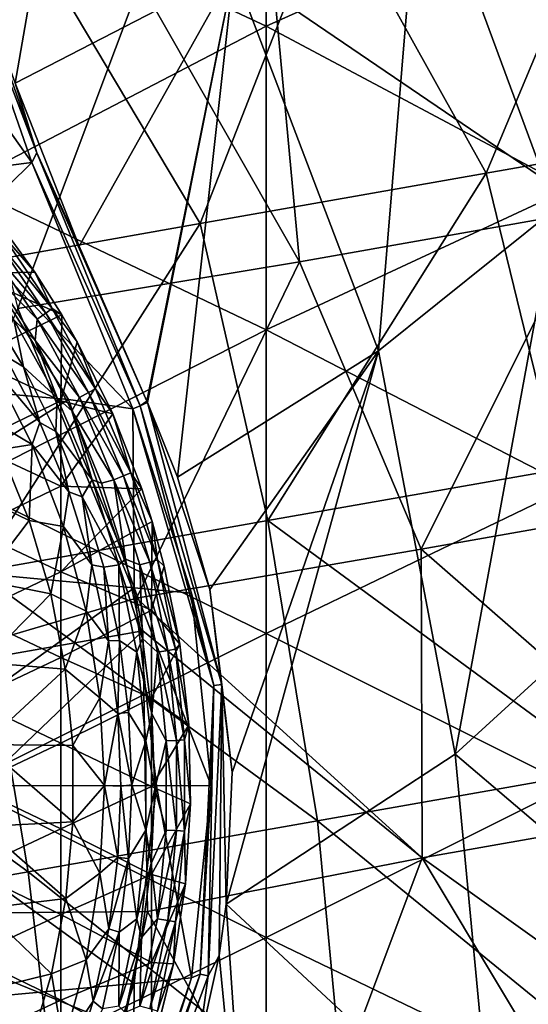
# Model space of a CAD drawing. Extents: x -65 to 803, y -691 to 80.
# Tile 34 of 256: x 22 to 37, y -256 to -228. Entities that reach past the tile are written whole.
import ezdxf

# ---------------------------------------------------------------- set-up
doc = ezdxf.new("R2010")
doc.units = 0
doc.header["$LTSCALE"] = 101.851852
for name, color, linetype in [('102', 7, 'CONTINUOUS'), ('104', 7, 'CONTINUOUS'), ('117', 7, 'CONTINUOUS'), ('118', 7, 'CONTINUOUS'), ('119', 7, 'CONTINUOUS'), ('120', 7, 'CONTINUOUS'), ('269', 7, 'CONTINUOUS'), ('270', 7, 'CONTINUOUS'), ('272', 7, 'CONTINUOUS'), ('297', 7, 'CONTINUOUS'), ('304', 7, 'CONTINUOUS'), ('309', 7, 'CONTINUOUS'), ('351', 7, 'CONTINUOUS'), ('379', 7, 'CONTINUOUS'), ('390', 7, 'CONTINUOUS'), ('391', 7, 'CONTINUOUS')]:
    doc.layers.add(name, color=color, linetype=linetype)

msp = doc.modelspace()

# ---------------------------------------------------------------- linework, layer by layer
at = {"layer": '102', "color": 7, "linetype": 'CONTINUOUS'}
for points in [[(22.45, -235, -46.7), (21.464, -233.861, -48.995), (21.054, -233.095, -46.7), (22.45, -235, -46.7)], [(22.957, -236.066, -48.995), (21.291, -234.018, -51.628), (21.464, -233.861, -48.995), (22.957, -236.066, -48.995)], [(22.957, -236.066, -48.995), (21.464, -233.861, -48.995), (22.45, -235, -46.7), (22.957, -236.066, -48.995)], [(22.767, -236.202, -51.628), (21.062, -234.215, -54.253), (21.291, -234.018, -51.628), (22.767, -236.202, -51.628)], [(22.767, -236.202, -51.628), (21.291, -234.018, -51.628), (22.957, -236.066, -48.995), (22.767, -236.202, -51.628)], [(21.062, -234.215, -54.253), (22.518, -236.373, -54.253), (21.206, -235.043, -56.867), (21.062, -234.215, -54.253)], [(22.518, -236.373, -54.253), (21.062, -234.215, -54.253), (22.767, -236.202, -51.628), (22.518, -236.373, -54.253)], [(23.234, -236.245, -46.7), (22.957, -236.066, -48.995), (22.45, -235, -46.7), (23.234, -236.245, -46.7)], [(21.206, -235.043, -56.867), (22.518, -236.373, -54.253), (22.461, -237.003, -56.867), (21.206, -235.043, -56.867)], [(24.224, -238.407, -48.995), (22.767, -236.202, -51.628), (22.957, -236.066, -48.995), (24.224, -238.407, -48.995)], [(24.224, -238.407, -48.995), (22.957, -236.066, -48.995), (23.683, -237.033, -46.7), (24.224, -238.407, -48.995)], [(23.683, -237.033, -46.7), (22.957, -236.066, -48.995), (23.234, -236.245, -46.7), (23.683, -237.033, -46.7)], [(22.518, -236.373, -54.253), (23.754, -238.664, -54.253), (22.461, -237.003, -56.867), (22.518, -236.373, -54.253)], [(24.02, -238.522, -51.628), (22.518, -236.373, -54.253), (22.767, -236.202, -51.628), (24.02, -238.522, -51.628)], [(23.754, -238.664, -54.253), (22.518, -236.373, -54.253), (24.02, -238.522, -51.628), (23.754, -238.664, -54.253)], [(24.02, -238.522, -51.628), (22.767, -236.202, -51.628), (24.224, -238.407, -48.995), (24.02, -238.522, -51.628)], [(22.461, -237.003, -56.867), (23.754, -238.664, -54.253), (23.528, -239.053, -56.867), (22.461, -237.003, -56.867)], [(24.722, -239.145, -46.7), (24.224, -238.407, -48.995), (23.683, -237.033, -46.7), (24.722, -239.145, -46.7)], [(25.253, -240.863, -48.995), (24.02, -238.522, -51.628), (24.224, -238.407, -48.995), (25.253, -240.863, -48.995)], [(25.253, -240.863, -48.995), (24.224, -238.407, -48.995), (24.722, -239.145, -46.7), (25.253, -240.863, -48.995)], [(23.754, -238.664, -54.253), (24.758, -241.066, -54.253), (23.528, -239.053, -56.867), (23.754, -238.664, -54.253)], [(25.038, -240.953, -51.628), (23.754, -238.664, -54.253), (24.02, -238.522, -51.628), (25.038, -240.953, -51.628)], [(24.758, -241.066, -54.253), (23.754, -238.664, -54.253), (25.038, -240.953, -51.628), (24.758, -241.066, -54.253)], [(25.038, -240.953, -51.628), (24.02, -238.522, -51.628), (25.253, -240.863, -48.995), (25.038, -240.953, -51.628)], [(23.528, -239.053, -56.867), (24.758, -241.066, -54.253), (24.4, -241.167, -56.867), (23.528, -239.053, -56.867)], [(25.573, -241.335, -46.7), (25.253, -240.863, -48.995), (24.722, -239.145, -46.7), (25.573, -241.335, -46.7)], [(24.4, -241.167, -56.867), (24.758, -241.066, -54.253), (25.094, -243.391, -56.867), (24.4, -241.167, -56.867)], [(25.81, -243.474, -51.628), (24.758, -241.066, -54.253), (25.038, -240.953, -51.628), (25.81, -243.474, -51.628)], [(24.758, -241.066, -54.253), (25.519, -243.555, -54.253), (25.094, -243.391, -56.867), (24.758, -241.066, -54.253)], [(25.519, -243.555, -54.253), (24.758, -241.066, -54.253), (25.81, -243.474, -51.628), (25.519, -243.555, -54.253)], [(26.033, -243.409, -48.995), (25.038, -240.953, -51.628), (25.253, -240.863, -48.995), (26.033, -243.409, -48.995)], [(25.81, -243.474, -51.628), (25.038, -240.953, -51.628), (26.033, -243.409, -48.995), (25.81, -243.474, -51.628)], [(26.033, -243.409, -48.995), (25.253, -240.863, -48.995), (25.875, -242.285, -46.7), (26.033, -243.409, -48.995)], [(25.875, -242.285, -46.7), (25.253, -240.863, -48.995), (25.573, -241.335, -46.7), (25.875, -242.285, -46.7)], [(26.229, -243.592, -46.7), (26.033, -243.409, -48.995), (25.875, -242.285, -46.7), (26.229, -243.592, -46.7)], [(25.094, -243.391, -56.867), (25.519, -243.555, -54.253), (25.591, -245.701, -56.867), (25.094, -243.391, -56.867)], [(26.329, -246.059, -51.628), (25.519, -243.555, -54.253), (25.81, -243.474, -51.628), (26.329, -246.059, -51.628)], [(25.519, -243.555, -54.253), (26.031, -246.108, -54.253), (25.591, -245.701, -56.867), (25.519, -243.555, -54.253)], [(26.031, -246.108, -54.253), (25.519, -243.555, -54.253), (26.329, -246.059, -51.628), (26.031, -246.108, -54.253)], [(26.558, -246.019, -48.995), (25.81, -243.474, -51.628), (26.033, -243.409, -48.995), (26.558, -246.019, -48.995)], [(26.329, -246.059, -51.628), (25.81, -243.474, -51.628), (26.558, -246.019, -48.995), (26.329, -246.059, -51.628)], [(26.558, -246.019, -48.995), (26.033, -243.409, -48.995), (26.683, -245.868, -46.7), (26.558, -246.019, -48.995)], [(26.683, -245.868, -46.7), (26.033, -243.409, -48.995), (26.229, -243.592, -46.7), (26.683, -245.868, -46.7)], [(25.591, -245.701, -56.867), (26.031, -246.108, -54.253), (25.866, -247.909, -56.867), (25.591, -245.701, -56.867)], [(26.942, -248.228, -46.7), (26.558, -246.019, -48.995), (26.683, -245.868, -46.7), (26.942, -248.228, -46.7)], [(26.031, -246.108, -54.253), (26.288, -248.698, -54.253), (25.866, -247.909, -56.867), (26.031, -246.108, -54.253)], [(26.589, -248.682, -51.628), (26.031, -246.108, -54.253), (26.329, -246.059, -51.628), (26.589, -248.682, -51.628)], [(26.288, -248.698, -54.253), (26.031, -246.108, -54.253), (26.589, -248.682, -51.628), (26.288, -248.698, -54.253)], [(26.822, -248.669, -48.995), (26.329, -246.059, -51.628), (26.558, -246.019, -48.995), (26.822, -248.669, -48.995)], [(26.589, -248.682, -51.628), (26.329, -246.059, -51.628), (26.822, -248.669, -48.995), (26.589, -248.682, -51.628)], [(26.822, -248.669, -48.995), (26.558, -246.019, -48.995), (26.942, -248.228, -46.7), (26.822, -248.669, -48.995)], [(25.866, -247.909, -56.867), (26.288, -248.698, -54.253), (25.95, -250.11, -56.867), (25.866, -247.909, -56.867)], [(26.995, -250.537, -46.7), (26.822, -248.669, -48.995), (26.942, -248.228, -46.7), (26.995, -250.537, -46.7)], [(26.288, -248.698, -54.253), (26.288, -251.302, -54.253), (25.95, -250.11, -56.867), (26.288, -248.698, -54.253)], [(26.589, -251.318, -51.628), (26.288, -248.698, -54.253), (26.589, -248.682, -51.628), (26.589, -251.318, -51.628)], [(26.288, -251.302, -54.253), (26.288, -248.698, -54.253), (26.589, -251.318, -51.628), (26.288, -251.302, -54.253)], [(26.822, -251.331, -48.995), (26.589, -248.682, -51.628), (26.822, -248.669, -48.995), (26.822, -251.331, -48.995)], [(26.589, -251.318, -51.628), (26.589, -248.682, -51.628), (26.822, -251.331, -48.995), (26.589, -251.318, -51.628)], [(26.822, -251.331, -48.995), (26.822, -248.669, -48.995), (26.995, -250.537, -46.7), (26.822, -251.331, -48.995)], [(25.95, -250.11, -56.867), (26.288, -251.302, -54.253), (25.85, -252.279, -56.867), (25.95, -250.11, -56.867)], [(26.847, -252.87, -46.7), (26.822, -251.331, -48.995), (26.995, -250.537, -46.7), (26.847, -252.87, -46.7)], [(26.288, -251.302, -54.253), (26.031, -253.892, -54.253), (25.85, -252.279, -56.867), (26.288, -251.302, -54.253)], [(26.031, -253.892, -54.253), (26.288, -251.302, -54.253), (26.589, -251.318, -51.628), (26.031, -253.892, -54.253)], [(26.329, -253.941, -51.628), (26.031, -253.892, -54.253), (26.589, -251.318, -51.628), (26.329, -253.941, -51.628)], [(26.329, -253.941, -51.628), (26.589, -251.318, -51.628), (26.822, -251.331, -48.995), (26.329, -253.941, -51.628)], [(26.558, -253.981, -48.995), (26.329, -253.941, -51.628), (26.822, -251.331, -48.995), (26.558, -253.981, -48.995)], [(26.558, -253.981, -48.995), (26.822, -251.331, -48.995), (26.847, -252.87, -46.7), (26.558, -253.981, -48.995)], [(25.85, -252.279, -56.867), (26.031, -253.892, -54.253), (25.567, -254.442, -56.867), (25.85, -252.279, -56.867)], [(26.494, -255.209, -46.7), (26.558, -253.981, -48.995), (26.847, -252.87, -46.7), (26.494, -255.209, -46.7)], [(26.031, -253.892, -54.253), (25.519, -256.445, -54.253), (25.567, -254.442, -56.867), (26.031, -253.892, -54.253)], [(25.519, -256.445, -54.253), (26.031, -253.892, -54.253), (26.329, -253.941, -51.628), (25.519, -256.445, -54.253)], [(25.81, -256.526, -51.628), (25.519, -256.445, -54.253), (26.329, -253.941, -51.628), (25.81, -256.526, -51.628)], [(25.81, -256.526, -51.628), (26.329, -253.941, -51.628), (26.558, -253.981, -48.995), (25.81, -256.526, -51.628)], [(26.033, -256.591, -48.995), (25.81, -256.526, -51.628), (26.558, -253.981, -48.995), (26.033, -256.591, -48.995)], [(26.033, -256.591, -48.995), (26.558, -253.981, -48.995), (26.494, -255.209, -46.7), (26.033, -256.591, -48.995)], [(25.567, -254.442, -56.867), (25.519, -256.445, -54.253), (25.088, -256.633, -56.867), (25.567, -254.442, -56.867)], [(25.937, -257.501, -46.7), (26.033, -256.591, -48.995), (26.494, -255.209, -46.7), (25.937, -257.501, -46.7)]]:
    msp.add_3dface(points, dxfattribs=at)
at = {"layer": '104', "color": 7, "linetype": 'CONTINUOUS'}
for points in [[(22.45, -235, -46.7), (21.054, -233.095, -46.7), (20.568, -235.037, -46.7), (22.45, -235, -46.7)], [(23.234, -236.245, -46.7), (22.45, -235, -46.7), (20.568, -235.037, -46.7), (23.234, -236.245, -46.7)], [(23.234, -236.245, -46.7), (20.568, -235.037, -46.7), (20.568, -237.532, -46.7), (23.234, -236.245, -46.7)], [(23.234, -236.245, -46.7), (20.568, -237.532, -46.7), (23.211, -238.757, -46.7), (23.234, -236.245, -46.7)], [(23.683, -237.033, -46.7), (23.234, -236.245, -46.7), (23.211, -238.757, -46.7), (23.683, -237.033, -46.7)], [(24.722, -239.145, -46.7), (23.683, -237.033, -46.7), (23.211, -238.757, -46.7), (24.722, -239.145, -46.7)], [(20.568, -237.532, -46.7), (20.568, -240.027, -46.7), (23.211, -238.757, -46.7), (20.568, -237.532, -46.7)], [(23.211, -238.757, -46.7), (20.568, -240.027, -46.7), (23.211, -241.259, -46.7), (23.211, -238.757, -46.7)], [(24.722, -239.145, -46.7), (23.211, -238.757, -46.7), (23.211, -241.259, -46.7), (24.722, -239.145, -46.7)], [(25.573, -241.335, -46.7), (24.722, -239.145, -46.7), (23.211, -241.259, -46.7), (25.573, -241.335, -46.7)], [(20.568, -240.027, -46.7), (20.568, -242.522, -46.7), (23.211, -241.259, -46.7), (20.568, -240.027, -46.7)], [(23.211, -241.259, -46.7), (20.568, -242.522, -46.7), (23.211, -243.761, -46.7), (23.211, -241.259, -46.7)], [(25.573, -241.335, -46.7), (23.211, -241.259, -46.7), (23.211, -243.761, -46.7), (25.573, -241.335, -46.7)], [(25.875, -242.285, -46.7), (25.573, -241.335, -46.7), (23.211, -243.761, -46.7), (25.875, -242.285, -46.7)], [(25.875, -242.285, -46.7), (23.211, -243.761, -46.7), (25.854, -244.877, -46.7), (25.875, -242.285, -46.7)], [(26.229, -243.592, -46.7), (25.875, -242.285, -46.7), (25.854, -244.877, -46.7), (26.229, -243.592, -46.7)], [(20.568, -242.522, -46.7), (20.568, -245.017, -46.7), (23.211, -243.761, -46.7), (20.568, -242.522, -46.7)], [(26.683, -245.868, -46.7), (26.229, -243.592, -46.7), (25.854, -244.877, -46.7), (26.683, -245.868, -46.7)], [(23.211, -243.761, -46.7), (20.568, -245.017, -46.7), (23.211, -246.263, -46.7), (23.211, -243.761, -46.7)], [(23.211, -243.761, -46.7), (23.211, -246.263, -46.7), (25.854, -244.877, -46.7), (23.211, -243.761, -46.7)], [(20.568, -245.017, -46.7), (20.568, -247.512, -46.7), (23.211, -246.263, -46.7), (20.568, -245.017, -46.7)], [(25.854, -244.877, -46.7), (23.211, -246.263, -46.7), (25.854, -247.451, -46.7), (25.854, -244.877, -46.7)], [(26.683, -245.868, -46.7), (25.854, -244.877, -46.7), (25.854, -247.451, -46.7), (26.683, -245.868, -46.7)], [(26.942, -248.228, -46.7), (26.683, -245.868, -46.7), (25.854, -247.451, -46.7), (26.942, -248.228, -46.7)], [(23.211, -246.263, -46.7), (20.568, -247.512, -46.7), (23.211, -248.766, -46.7), (23.211, -246.263, -46.7)], [(23.211, -246.263, -46.7), (23.211, -248.766, -46.7), (25.854, -247.451, -46.7), (23.211, -246.263, -46.7)], [(20.568, -247.512, -46.7), (20.568, -250.007, -46.7), (23.211, -248.766, -46.7), (20.568, -247.512, -46.7)], [(25.854, -247.451, -46.7), (23.211, -248.766, -46.7), (25.854, -250.025, -46.7), (25.854, -247.451, -46.7)], [(26.942, -248.228, -46.7), (25.854, -247.451, -46.7), (25.854, -250.025, -46.7), (26.942, -248.228, -46.7)], [(26.995, -250.537, -46.7), (26.942, -248.228, -46.7), (25.854, -250.025, -46.7), (26.995, -250.537, -46.7)], [(23.211, -248.766, -46.7), (20.568, -250.007, -46.7), (23.211, -251.268, -46.7), (23.211, -248.766, -46.7)], [(23.211, -248.766, -46.7), (23.211, -251.268, -46.7), (25.854, -250.025, -46.7), (23.211, -248.766, -46.7)], [(20.568, -250.007, -46.7), (20.568, -252.502, -46.7), (23.211, -251.268, -46.7), (20.568, -250.007, -46.7)], [(25.854, -250.025, -46.7), (23.211, -251.268, -46.7), (25.854, -252.6, -46.7), (25.854, -250.025, -46.7)], [(26.995, -250.537, -46.7), (25.854, -250.025, -46.7), (25.854, -252.6, -46.7), (26.995, -250.537, -46.7)], [(26.847, -252.87, -46.7), (26.995, -250.537, -46.7), (25.854, -252.6, -46.7), (26.847, -252.87, -46.7)], [(23.211, -251.268, -46.7), (20.568, -252.502, -46.7), (23.211, -253.77, -46.7), (23.211, -251.268, -46.7)], [(23.211, -251.268, -46.7), (23.211, -253.77, -46.7), (25.854, -252.6, -46.7), (23.211, -251.268, -46.7)], [(20.568, -252.502, -46.7), (20.568, -254.997, -46.7), (23.211, -253.77, -46.7), (20.568, -252.502, -46.7)], [(25.854, -252.6, -46.7), (23.211, -253.77, -46.7), (25.854, -255.174, -46.7), (25.854, -252.6, -46.7)], [(26.847, -252.87, -46.7), (25.854, -252.6, -46.7), (25.854, -255.174, -46.7), (26.847, -252.87, -46.7)], [(26.494, -255.209, -46.7), (26.847, -252.87, -46.7), (25.854, -255.174, -46.7), (26.494, -255.209, -46.7)], [(23.211, -253.77, -46.7), (20.568, -254.997, -46.7), (23.211, -256.272, -46.7), (23.211, -253.77, -46.7)], [(23.211, -253.77, -46.7), (23.211, -256.272, -46.7), (25.854, -255.174, -46.7), (23.211, -253.77, -46.7)], [(20.568, -254.997, -46.7), (20.568, -257.492, -46.7), (23.211, -256.272, -46.7), (20.568, -254.997, -46.7)], [(23.211, -256.272, -46.7), (25.862, -257.756, -46.7), (25.854, -255.174, -46.7), (23.211, -256.272, -46.7)], [(25.862, -257.756, -46.7), (26.494, -255.209, -46.7), (25.854, -255.174, -46.7), (25.862, -257.756, -46.7)], [(25.862, -257.756, -46.7), (25.937, -257.501, -46.7), (26.494, -255.209, -46.7), (25.862, -257.756, -46.7)], [(23.211, -256.272, -46.7), (20.568, -257.492, -46.7), (23.211, -258.775, -46.7), (23.211, -256.272, -46.7)], [(25.862, -257.756, -46.7), (23.211, -256.272, -46.7), (23.211, -258.775, -46.7), (25.862, -257.756, -46.7)]]:
    msp.add_3dface(points, dxfattribs=at)
at = {"layer": '117', "color": 7, "linetype": 'CONTINUOUS'}
for points in [[(21.206, -235.043, -56.867), (22.461, -237.003, -56.867), (21.831, -236.393, -57.456), (21.206, -235.043, -56.867)], [(21.006, -235.939, -57.9), (21.831, -236.393, -57.456), (22.12, -237.767, -57.9), (21.006, -235.939, -57.9)], [(21.831, -236.393, -57.456), (22.461, -237.003, -56.867), (23.096, -238.671, -57.456), (21.831, -236.393, -57.456)], [(21.831, -236.393, -57.456), (23.096, -238.671, -57.456), (22.12, -237.767, -57.9), (21.831, -236.393, -57.456)], [(22.461, -237.003, -56.867), (23.528, -239.053, -56.867), (23.096, -238.671, -57.456), (22.461, -237.003, -56.867)], [(22.12, -237.767, -57.9), (23.096, -238.671, -57.456), (23.065, -239.658, -57.9), (22.12, -237.767, -57.9)], [(23.096, -238.671, -57.456), (24.123, -241.066, -57.456), (23.065, -239.658, -57.9), (23.096, -238.671, -57.456)], [(23.096, -238.671, -57.456), (23.528, -239.053, -56.867), (24.123, -241.066, -57.456), (23.096, -238.671, -57.456)], [(23.528, -239.053, -56.867), (24.4, -241.167, -56.867), (24.123, -241.066, -57.456), (23.528, -239.053, -56.867)], [(23.065, -239.658, -57.9), (24.123, -241.066, -57.456), (23.831, -241.571, -57.9), (23.065, -239.658, -57.9)], [(24.123, -241.066, -57.456), (24.904, -243.552, -57.456), (23.831, -241.571, -57.9), (24.123, -241.066, -57.456)], [(24.4, -241.167, -56.867), (25.094, -243.391, -56.867), (24.123, -241.066, -57.456), (24.4, -241.167, -56.867)], [(24.123, -241.066, -57.456), (25.094, -243.391, -56.867), (24.904, -243.552, -57.456), (24.123, -241.066, -57.456)], [(23.831, -241.571, -57.9), (24.904, -243.552, -57.456), (24.459, -243.62, -57.9), (23.831, -241.571, -57.9)], [(24.459, -243.62, -57.9), (24.904, -243.552, -57.456), (24.92, -245.763, -57.9), (24.459, -243.62, -57.9)], [(25.094, -243.391, -56.867), (25.591, -245.701, -56.867), (24.904, -243.552, -57.456), (25.094, -243.391, -56.867)], [(24.904, -243.552, -57.456), (25.591, -245.701, -56.867), (25.428, -246.105, -57.456), (24.904, -243.552, -57.456)], [(24.904, -243.552, -57.456), (25.428, -246.105, -57.456), (24.92, -245.763, -57.9), (24.904, -243.552, -57.456)], [(24.92, -245.763, -57.9), (25.428, -246.105, -57.456), (25.188, -247.872, -57.9), (24.92, -245.763, -57.9)], [(25.591, -245.701, -56.867), (25.866, -247.909, -56.867), (25.428, -246.105, -57.456), (25.591, -245.701, -56.867)], [(25.428, -246.105, -57.456), (25.692, -248.697, -57.456), (25.188, -247.872, -57.9), (25.428, -246.105, -57.456)], [(25.428, -246.105, -57.456), (25.866, -247.909, -56.867), (25.692, -248.697, -57.456), (25.428, -246.105, -57.456)], [(25.188, -247.872, -57.9), (25.692, -248.697, -57.456), (25.277, -249.985, -57.9), (25.188, -247.872, -57.9)], [(25.866, -247.909, -56.867), (25.95, -250.11, -56.867), (25.692, -248.697, -57.456), (25.866, -247.909, -56.867)], [(25.692, -248.697, -57.456), (25.692, -251.303, -57.456), (25.277, -249.985, -57.9), (25.692, -248.697, -57.456)], [(25.692, -248.697, -57.456), (25.95, -250.11, -56.867), (25.692, -251.303, -57.456), (25.692, -248.697, -57.456)], [(25.277, -249.985, -57.9), (25.692, -251.303, -57.456), (25.187, -252.132, -57.9), (25.277, -249.985, -57.9)], [(25.95, -250.11, -56.867), (25.85, -252.279, -56.867), (25.692, -251.303, -57.456), (25.95, -250.11, -56.867)], [(25.692, -251.303, -57.456), (25.428, -253.895, -57.456), (25.187, -252.132, -57.9), (25.692, -251.303, -57.456)], [(25.692, -251.303, -57.456), (25.85, -252.279, -56.867), (25.428, -253.895, -57.456), (25.692, -251.303, -57.456)], [(25.187, -252.132, -57.9), (25.428, -253.895, -57.456), (24.912, -254.285, -57.9), (25.187, -252.132, -57.9)], [(25.85, -252.279, -56.867), (25.567, -254.442, -56.867), (25.428, -253.895, -57.456), (25.85, -252.279, -56.867)], [(25.428, -253.895, -57.456), (25.567, -254.442, -56.867), (24.904, -256.448, -57.456), (25.428, -253.895, -57.456)], [(25.428, -253.895, -57.456), (24.904, -256.448, -57.456), (24.912, -254.285, -57.9), (25.428, -253.895, -57.456)], [(24.912, -254.285, -57.9), (24.904, -256.448, -57.456), (24.42, -256.527, -57.9), (24.912, -254.285, -57.9)], [(25.567, -254.442, -56.867), (25.088, -256.633, -56.867), (24.904, -256.448, -57.456), (25.567, -254.442, -56.867)]]:
    msp.add_3dface(points, dxfattribs=at)
at = {"layer": '118', "color": 7, "linetype": 'CONTINUOUS'}
for points in [[(21.006, -235.939, -57.9), (22.12, -237.767, -57.9), (21.568, -237.436, -59.7), (21.006, -235.939, -57.9)], [(21.568, -237.436, -59.7), (22.12, -237.767, -57.9), (22.597, -239.397, -59.7), (21.568, -237.436, -59.7)], [(22.12, -237.767, -57.9), (23.065, -239.658, -57.9), (22.597, -239.397, -59.7), (22.12, -237.767, -57.9)], [(22.597, -239.397, -59.7), (23.065, -239.658, -57.9), (23.441, -241.423, -59.7), (22.597, -239.397, -59.7)], [(23.065, -239.658, -57.9), (23.831, -241.571, -57.9), (23.441, -241.423, -59.7), (23.065, -239.658, -57.9)], [(23.441, -241.423, -59.7), (23.831, -241.571, -57.9), (24.114, -243.556, -59.7), (23.441, -241.423, -59.7)], [(23.831, -241.571, -57.9), (24.459, -243.62, -57.9), (24.114, -243.556, -59.7), (23.831, -241.571, -57.9)], [(24.114, -243.556, -59.7), (24.459, -243.62, -57.9), (24.6, -245.77, -59.7), (24.114, -243.556, -59.7)], [(24.459, -243.62, -57.9), (24.92, -245.763, -57.9), (24.6, -245.77, -59.7), (24.459, -243.62, -57.9)], [(24.6, -245.77, -59.7), (24.92, -245.763, -57.9), (24.872, -247.895, -59.7), (24.6, -245.77, -59.7)], [(24.92, -245.763, -57.9), (25.188, -247.872, -57.9), (24.872, -247.895, -59.7), (24.92, -245.763, -57.9)], [(25.188, -247.872, -57.9), (25.277, -249.985, -57.9), (24.872, -247.895, -59.7), (25.188, -247.872, -57.9)], [(24.872, -247.895, -59.7), (25.277, -249.985, -57.9), (24.961, -250.016, -59.7), (24.872, -247.895, -59.7)], [(25.277, -249.985, -57.9), (25.187, -252.132, -57.9), (24.961, -250.016, -59.7), (25.277, -249.985, -57.9)], [(24.961, -250.016, -59.7), (25.187, -252.132, -57.9), (24.872, -252.102, -59.7), (24.961, -250.016, -59.7)], [(24.872, -252.102, -59.7), (25.187, -252.132, -57.9), (24.607, -254.185, -59.7), (24.872, -252.102, -59.7)], [(25.187, -252.132, -57.9), (24.912, -254.285, -57.9), (24.607, -254.185, -59.7), (25.187, -252.132, -57.9)], [(24.607, -254.185, -59.7), (24.912, -254.285, -57.9), (24.152, -256.301, -59.7), (24.607, -254.185, -59.7)], [(24.912, -254.285, -57.9), (24.42, -256.527, -57.9), (24.152, -256.301, -59.7), (24.912, -254.285, -57.9)], [(24.152, -256.301, -59.7), (24.42, -256.527, -57.9), (23.532, -258.324, -59.7), (24.152, -256.301, -59.7)]]:
    msp.add_3dface(points, dxfattribs=at)
at = {"layer": '119', "color": 7, "linetype": 'CONTINUOUS'}
for points in [[(21.568, -237.436, -59.7), (22.597, -239.397, -59.7), (21.202, -237.759, -60.548), (21.568, -237.436, -59.7)], [(21.202, -237.759, -60.548), (22.366, -240.042, -60.548), (20.973, -239.213, -60.923), (21.202, -237.759, -60.548)], [(22.597, -239.397, -59.7), (22.366, -240.042, -60.548), (21.202, -237.759, -60.548), (22.597, -239.397, -59.7)], [(20.973, -239.213, -60.923), (22.366, -240.042, -60.548), (21.445, -240.185, -60.923), (20.973, -239.213, -60.923)], [(22.597, -239.397, -59.7), (23.441, -241.423, -59.7), (22.366, -240.042, -60.548), (22.597, -239.397, -59.7)], [(21.445, -240.185, -60.923), (22.366, -240.042, -60.548), (22.279, -242.262, -60.923), (21.445, -240.185, -60.923)], [(22.366, -240.042, -60.548), (23.284, -242.435, -60.548), (22.279, -242.262, -60.923), (22.366, -240.042, -60.548)], [(23.441, -241.423, -59.7), (23.284, -242.435, -60.548), (22.366, -240.042, -60.548), (23.441, -241.423, -59.7)], [(23.441, -241.423, -59.7), (24.114, -243.556, -59.7), (23.284, -242.435, -60.548), (23.441, -241.423, -59.7)], [(22.279, -242.262, -60.923), (23.284, -242.435, -60.548), (22.911, -244.405, -60.923), (22.279, -242.262, -60.923)], [(23.284, -242.435, -60.548), (23.947, -244.91, -60.548), (22.911, -244.405, -60.923), (23.284, -242.435, -60.548)], [(24.114, -243.556, -59.7), (23.947, -244.91, -60.548), (23.284, -242.435, -60.548), (24.114, -243.556, -59.7)], [(24.114, -243.556, -59.7), (24.6, -245.77, -59.7), (23.947, -244.91, -60.548), (24.114, -243.556, -59.7)], [(22.911, -244.405, -60.923), (23.947, -244.91, -60.548), (23.338, -246.599, -60.923), (22.911, -244.405, -60.923)], [(23.947, -244.91, -60.548), (24.348, -247.441, -60.548), (23.338, -246.599, -60.923), (23.947, -244.91, -60.548)], [(24.6, -245.77, -59.7), (24.348, -247.441, -60.548), (23.947, -244.91, -60.548), (24.6, -245.77, -59.7)], [(24.6, -245.77, -59.7), (24.872, -247.895, -59.7), (24.348, -247.441, -60.548), (24.6, -245.77, -59.7)], [(23.338, -246.599, -60.923), (24.348, -247.441, -60.548), (23.555, -248.828, -60.923), (23.338, -246.599, -60.923)], [(24.348, -247.441, -60.548), (24.482, -250, -60.548), (23.555, -248.828, -60.923), (24.348, -247.441, -60.548)], [(24.872, -247.895, -59.7), (24.482, -250, -60.548), (24.348, -247.441, -60.548), (24.872, -247.895, -59.7)], [(24.872, -247.895, -59.7), (24.961, -250.016, -59.7), (24.482, -250, -60.548), (24.872, -247.895, -59.7)], [(23.555, -248.828, -60.923), (24.482, -250, -60.548), (23.56, -251.065, -60.923), (23.555, -248.828, -60.923)], [(24.482, -250, -60.548), (24.348, -252.559, -60.548), (23.56, -251.065, -60.923), (24.482, -250, -60.548)], [(24.872, -252.102, -59.7), (24.348, -252.559, -60.548), (24.482, -250, -60.548), (24.872, -252.102, -59.7)], [(24.961, -250.016, -59.7), (24.872, -252.102, -59.7), (24.482, -250, -60.548), (24.961, -250.016, -59.7)], [(23.56, -251.065, -60.923), (24.348, -252.559, -60.548), (23.353, -253.298, -60.923), (23.56, -251.065, -60.923)], [(24.872, -252.102, -59.7), (24.607, -254.185, -59.7), (24.348, -252.559, -60.548), (24.872, -252.102, -59.7)], [(24.348, -252.559, -60.548), (23.947, -255.09, -60.548), (23.353, -253.298, -60.923), (24.348, -252.559, -60.548)], [(24.607, -254.185, -59.7), (23.947, -255.09, -60.548), (24.348, -252.559, -60.548), (24.607, -254.185, -59.7)], [(23.353, -253.298, -60.923), (23.947, -255.09, -60.548), (22.934, -255.501, -60.923), (23.353, -253.298, -60.923)], [(24.607, -254.185, -59.7), (24.152, -256.301, -59.7), (23.947, -255.09, -60.548), (24.607, -254.185, -59.7)], [(23.947, -255.09, -60.548), (23.284, -257.565, -60.548), (22.934, -255.501, -60.923), (23.947, -255.09, -60.548)], [(24.152, -256.301, -59.7), (23.284, -257.565, -60.548), (23.947, -255.09, -60.548), (24.152, -256.301, -59.7)], [(22.934, -255.501, -60.923), (23.284, -257.565, -60.548), (22.307, -257.656, -60.923), (22.934, -255.501, -60.923)], [(24.152, -256.301, -59.7), (23.532, -258.324, -59.7), (23.284, -257.565, -60.548), (24.152, -256.301, -59.7)]]:
    msp.add_3dface(points, dxfattribs=at)
at = {"layer": '120', "color": 7, "linetype": 'CONTINUOUS'}
for points in [[(21.445, -240.185, -60.923), (22.279, -242.262, -60.923), (20.949, -241.619, -60.989), (21.445, -240.185, -60.923)], [(22.279, -242.262, -60.923), (20.949, -244.013, -61.037), (20.949, -241.619, -60.989), (22.279, -242.262, -60.923)], [(22.279, -242.262, -60.923), (22.911, -244.405, -60.923), (20.949, -244.013, -61.037), (22.279, -242.262, -60.923)], [(22.911, -244.405, -60.923), (20.949, -246.408, -61.069), (20.949, -244.013, -61.037), (22.911, -244.405, -60.923)], [(22.911, -244.405, -60.923), (23.338, -246.599, -60.923), (20.949, -246.408, -61.069), (22.911, -244.405, -60.923)], [(23.338, -246.599, -60.923), (20.949, -248.802, -61.085), (20.949, -246.408, -61.069), (23.338, -246.599, -60.923)], [(23.338, -246.599, -60.923), (23.555, -248.828, -60.923), (20.949, -248.802, -61.085), (23.338, -246.599, -60.923)], [(23.555, -248.828, -60.923), (23.56, -251.065, -60.923), (20.949, -248.802, -61.085), (23.555, -248.828, -60.923)], [(23.56, -251.065, -60.923), (20.949, -251.197, -61.085), (20.949, -248.802, -61.085), (23.56, -251.065, -60.923)], [(23.56, -251.065, -60.923), (23.353, -253.298, -60.923), (20.949, -251.197, -61.085), (23.56, -251.065, -60.923)], [(23.353, -253.298, -60.923), (20.949, -253.591, -61.069), (20.949, -251.197, -61.085), (23.353, -253.298, -60.923)], [(23.353, -253.298, -60.923), (22.934, -255.501, -60.923), (20.949, -253.591, -61.069), (23.353, -253.298, -60.923)], [(22.934, -255.501, -60.923), (20.949, -255.986, -61.037), (20.949, -253.591, -61.069), (22.934, -255.501, -60.923)], [(22.934, -255.501, -60.923), (22.307, -257.656, -60.923), (20.949, -255.986, -61.037), (22.934, -255.501, -60.923)], [(22.307, -257.656, -60.923), (20.949, -258.38, -60.989), (20.949, -255.986, -61.037), (22.307, -257.656, -60.923)]]:
    msp.add_3dface(points, dxfattribs=at)
at = {"layer": '269', "color": 7, "linetype": 'CONTINUOUS'}
for points in [[(19.796, -224.452, -44.7), (22.365, -231.796, -44.7), (18.72, -226.642, -44.7), (19.796, -224.452, -44.7)], [(18.72, -226.642, -44.7), (22.365, -231.796, -44.7), (18.975, -232.225, -44.7), (18.72, -226.642, -44.7)], [(18.975, -232.225, -44.7), (22.365, -231.796, -44.7), (20.33, -233.793, -44.7), (18.975, -232.225, -44.7)], [(22.365, -231.796, -44.7), (25.313, -239, -44.7), (20.33, -233.793, -44.7), (22.365, -231.796, -44.7)], [(20.33, -233.793, -44.7), (25.313, -239, -44.7), (23.428, -238.725, -44.7), (20.33, -233.793, -44.7)], [(23.428, -238.725, -44.7), (25.313, -239, -44.7), (25.351, -244.229, -44.7), (23.428, -238.725, -44.7)], [(25.313, -239, -44.7), (27.022, -244.382, -44.7), (25.351, -244.229, -44.7), (25.313, -239, -44.7)], [(27.022, -244.382, -44.7), (27.6, -250, -44.7), (25.351, -244.229, -44.7), (27.022, -244.382, -44.7)], [(25.351, -244.229, -44.7), (27.6, -250, -44.7), (26, -250.011, -44.7), (25.351, -244.229, -44.7)], [(26, -250.011, -44.7), (27.022, -255.618, -44.7), (25.348, -255.786, -44.7), (26, -250.011, -44.7)], [(27.6, -250, -44.7), (27.022, -255.618, -44.7), (26, -250.011, -44.7), (27.6, -250, -44.7)], [(27.022, -255.618, -44.7), (25.313, -261, -44.7), (25.348, -255.786, -44.7), (27.022, -255.618, -44.7)], [(25.348, -255.786, -44.7), (25.313, -261, -44.7), (23.428, -261.275, -44.7), (25.348, -255.786, -44.7)]]:
    msp.add_3dface(points, dxfattribs=at)
at = {"layer": '270', "color": 7, "linetype": 'CONTINUOUS'}
for points in [[(27.679, -247.077, -35.823), (25.313, -239, -44.7), (25.526, -238.907, -35.823), (27.679, -247.077, -35.823)], [(27.022, -244.382, -44.7), (25.313, -239, -44.7), (27.679, -247.077, -35.823), (27.022, -244.382, -44.7)], [(25.739, -238.813, -26.937), (27.91, -247.052, -26.937), (25.526, -238.907, -35.823), (25.739, -238.813, -26.937)], [(27.91, -247.052, -26.937), (27.679, -247.077, -35.823), (25.526, -238.907, -35.823), (27.91, -247.052, -26.937)], [(26.617, -240.994, -25.645), (27.556, -244.272, -23.877), (25.739, -238.813, -26.937), (26.617, -240.994, -25.645)], [(25.739, -238.813, -26.937), (27.556, -244.272, -23.877), (27.91, -247.052, -26.937), (25.739, -238.813, -26.937)], [(25.74, -238.814, -26.911), (26.617, -240.994, -25.645), (25.739, -238.813, -26.937), (25.74, -238.814, -26.911)], [(27.6, -250, -44.7), (27.022, -244.382, -44.7), (27.679, -247.077, -35.823), (27.6, -250, -44.7)], [(27.556, -244.272, -23.877), (28.21, -249.624, -21.307), (27.91, -247.052, -26.937), (27.556, -244.272, -23.877)], [(27.28, -255.516, -35.823), (27.6, -250, -44.7), (27.679, -247.077, -35.823), (27.28, -255.516, -35.823)], [(27.508, -255.562, -26.937), (27.28, -255.516, -35.823), (27.679, -247.077, -35.823), (27.508, -255.562, -26.937)], [(27.91, -247.052, -26.937), (27.832, -254.963, -19.083), (27.508, -255.562, -26.937), (27.91, -247.052, -26.937)], [(27.91, -247.052, -26.937), (27.508, -255.562, -26.937), (27.679, -247.077, -35.823), (27.91, -247.052, -26.937)], [(28.041, -253.471, -19.674), (27.832, -254.963, -19.083), (27.91, -247.052, -26.937), (28.041, -253.471, -19.674)], [(28.21, -249.624, -21.307), (28.041, -253.471, -19.674), (27.91, -247.052, -26.937), (28.21, -249.624, -21.307)], [(27.022, -255.618, -44.7), (27.6, -250, -44.7), (27.28, -255.516, -35.823), (27.022, -255.618, -44.7)], [(27.832, -254.963, -19.083), (27.197, -257.82, -18.012), (27.508, -255.562, -26.937), (27.832, -254.963, -19.083)], [(24.369, -263.447, -35.823), (27.022, -255.618, -44.7), (27.28, -255.516, -35.823), (24.369, -263.447, -35.823)], [(24.572, -263.559, -26.937), (24.369, -263.447, -35.823), (27.28, -255.516, -35.823), (24.572, -263.559, -26.937)], [(25.313, -261, -44.7), (27.022, -255.618, -44.7), (24.369, -263.447, -35.823), (25.313, -261, -44.7)], [(27.508, -255.562, -26.937), (24.572, -263.559, -26.937), (27.28, -255.516, -35.823), (27.508, -255.562, -26.937)], [(27.508, -255.562, -26.937), (27.197, -257.82, -18.012), (24.572, -263.559, -26.937), (27.508, -255.562, -26.937)]]:
    msp.add_3dface(points, dxfattribs=at)
at = {"layer": '272', "color": 7, "linetype": 'CONTINUOUS'}
for points in [[(24.498, -214.33, -32.72), (21.872, -229.482, -31.69), (20.36, -225.232, -33.386), (24.498, -214.33, -32.72)], [(28.263, -226.18, -28.242), (21.872, -229.482, -31.69), (24.498, -214.33, -32.72), (28.263, -226.18, -28.242)], [(38.43, -219.538, -18.742), (37.659, -233.147, -17.984), (33.716, -222.479, -24.03), (38.43, -219.538, -18.742)], [(33.716, -222.479, -24.03), (32.489, -237.303, -22.242), (28.263, -226.18, -28.242), (33.716, -222.479, -24.03)], [(37.659, -233.147, -17.984), (32.489, -237.303, -22.242), (33.716, -222.479, -24.03), (37.659, -233.147, -17.984)], [(21.872, -229.482, -31.69), (28.263, -226.18, -28.242), (23.746, -234.238, -29.45), (21.872, -229.482, -31.69)], [(23.746, -234.238, -29.45), (28.263, -226.18, -28.242), (25.719, -238.767, -26.938), (23.746, -234.238, -29.45)], [(28.263, -226.18, -28.242), (25.74, -238.814, -26.911), (25.719, -238.767, -26.938), (28.263, -226.18, -28.242)], [(26.617, -240.994, -25.645), (25.74, -238.814, -26.911), (28.263, -226.18, -28.242), (26.617, -240.994, -25.645)], [(32.489, -237.303, -22.242), (26.617, -240.994, -25.645), (28.263, -226.18, -28.242), (32.489, -237.303, -22.242)], [(37.659, -233.147, -17.984), (34.728, -249.087, -16.212), (32.489, -237.303, -22.242), (37.659, -233.147, -17.984)], [(40.44, -243.865, -11.888), (34.728, -249.087, -16.212), (37.659, -233.147, -17.984), (40.44, -243.865, -11.888)], [(27.556, -244.272, -23.877), (26.617, -240.994, -25.645), (32.489, -237.303, -22.242), (27.556, -244.272, -23.877)], [(28.21, -249.624, -21.307), (27.556, -244.272, -23.877), (32.489, -237.303, -22.242), (28.21, -249.624, -21.307)], [(28.041, -253.471, -19.674), (28.21, -249.624, -21.307), (32.489, -237.303, -22.242), (28.041, -253.471, -19.674)], [(34.728, -249.087, -16.212), (28.041, -253.471, -19.674), (32.489, -237.303, -22.242), (34.728, -249.087, -16.212)], [(40.44, -243.865, -11.888), (41.774, -255.087, -5.586), (34.728, -249.087, -16.212), (40.44, -243.865, -11.888)], [(35.823, -260.718, -9.237), (28.041, -253.471, -19.674), (34.728, -249.087, -16.212), (35.823, -260.718, -9.237)], [(41.774, -255.087, -5.586), (35.823, -260.718, -9.237), (34.728, -249.087, -16.212), (41.774, -255.087, -5.586)], [(27.832, -254.963, -19.083), (28.041, -253.471, -19.674), (28.849, -265.38, -12.213), (27.832, -254.963, -19.083)], [(28.041, -253.471, -19.674), (35.823, -260.718, -9.237), (28.849, -265.38, -12.213), (28.041, -253.471, -19.674)], [(27.197, -257.82, -18.012), (27.832, -254.963, -19.083), (28.849, -265.38, -12.213), (27.197, -257.82, -18.012)], [(41.774, -255.087, -5.586), (39.135, -268.97, 0.499), (35.823, -260.718, -9.237), (41.774, -255.087, -5.586)]]:
    msp.add_3dface(points, dxfattribs=at)
at = {"layer": '297', "color": 7, "linetype": 'CONTINUOUS'}
for points in [[(29.208, -218.934, 52.2), (20.319, -223.657, 52.2), (29.208, -227.81, 52.2), (29.208, -218.934, 52.2)], [(29.208, -218.934, 52.2), (29.208, -227.81, 52.2), (38.097, -223.82, 52.2), (29.208, -218.934, 52.2)], [(20.319, -223.657, 52.2), (20.319, -232.438, 52.2), (29.208, -227.81, 52.2), (20.319, -223.657, 52.2)], [(38.097, -223.82, 52.2), (29.208, -227.81, 52.2), (38.097, -232.546, 52.2), (38.097, -223.82, 52.2)], [(29.208, -227.81, 52.2), (20.319, -232.438, 52.2), (29.208, -236.686, 52.2), (29.208, -227.81, 52.2)], [(29.208, -227.81, 52.2), (29.208, -236.686, 52.2), (38.097, -232.546, 52.2), (29.208, -227.81, 52.2)], [(20.319, -232.438, 52.2), (20.319, -241.219, 52.2), (29.208, -236.686, 52.2), (20.319, -232.438, 52.2)], [(38.097, -232.546, 52.2), (29.208, -236.686, 52.2), (38.097, -241.273, 52.2), (38.097, -232.546, 52.2)], [(29.208, -236.686, 52.2), (20.319, -241.219, 52.2), (29.208, -245.562, 52.2), (29.208, -236.686, 52.2)], [(29.208, -236.686, 52.2), (29.208, -245.562, 52.2), (38.097, -241.273, 52.2), (29.208, -236.686, 52.2)], [(20.319, -241.219, 52.2), (20.319, -250, 52.2), (29.208, -245.562, 52.2), (20.319, -241.219, 52.2)], [(38.097, -241.273, 52.2), (29.208, -245.562, 52.2), (38.097, -250, 52.2), (38.097, -241.273, 52.2)], [(29.208, -245.562, 52.2), (20.319, -250, 52.2), (29.208, -254.438, 52.2), (29.208, -245.562, 52.2)], [(29.208, -245.562, 52.2), (29.208, -254.438, 52.2), (38.097, -250, 52.2), (29.208, -245.562, 52.2)], [(20.319, -250, 52.2), (20.319, -258.782, 52.2), (29.208, -254.438, 52.2), (20.319, -250, 52.2)], [(38.097, -250, 52.2), (29.208, -254.438, 52.2), (38.097, -258.727, 52.2), (38.097, -250, 52.2)], [(29.208, -254.438, 52.2), (20.319, -258.782, 52.2), (29.208, -263.314, 52.2), (29.208, -254.438, 52.2)], [(29.208, -254.438, 52.2), (29.208, -263.314, 52.2), (38.097, -258.727, 52.2), (29.208, -254.438, 52.2)]]:
    msp.add_3dface(points, dxfattribs=at)
at = {"layer": '304', "color": 7, "linetype": 'CONTINUOUS'}
for points in [[(22.508, -231.515, -35.823), (19.796, -224.452, -44.7), (19.887, -223.973, -35.823), (22.508, -231.515, -35.823)], [(21.872, -229.482, -31.69), (22.508, -231.515, -35.823), (19.887, -223.973, -35.823), (21.872, -229.482, -31.69)], [(22.365, -231.796, -44.7), (19.796, -224.452, -44.7), (22.508, -231.515, -35.823), (22.365, -231.796, -44.7)], [(21.872, -229.482, -31.69), (23.746, -234.238, -29.45), (22.508, -231.515, -35.823), (21.872, -229.482, -31.69)], [(25.526, -238.907, -35.823), (22.365, -231.796, -44.7), (22.508, -231.515, -35.823), (25.526, -238.907, -35.823)], [(25.719, -238.767, -26.938), (25.526, -238.907, -35.823), (22.508, -231.515, -35.823), (25.719, -238.767, -26.938)], [(23.746, -234.238, -29.45), (25.719, -238.767, -26.938), (22.508, -231.515, -35.823), (23.746, -234.238, -29.45)], [(25.313, -239, -44.7), (22.365, -231.796, -44.7), (25.526, -238.907, -35.823), (25.313, -239, -44.7)], [(25.739, -238.813, -26.937), (25.526, -238.907, -35.823), (25.719, -238.767, -26.938), (25.739, -238.813, -26.937)], [(25.74, -238.814, -26.911), (25.739, -238.813, -26.937), (25.719, -238.767, -26.938), (25.74, -238.814, -26.911)]]:
    msp.add_3dface(points, dxfattribs=at)
at = {"layer": '309', "color": 7, "linetype": 'CONTINUOUS'}
for points in [[(20.33, -233.793, -44.7), (23.428, -238.725, -44.7), (12.274, -237.726, -46.728), (20.33, -233.793, -44.7)], [(12.274, -237.726, -46.728), (23.428, -238.725, -44.7), (16.036, -243.357, -46.728), (12.274, -237.726, -46.728)], [(23.428, -238.725, -44.7), (25.351, -244.229, -44.7), (16.036, -243.357, -46.728), (23.428, -238.725, -44.7)], [(16.036, -243.357, -46.728), (25.351, -244.229, -44.7), (17.358, -250, -46.728), (16.036, -243.357, -46.728)], [(25.351, -244.229, -44.7), (26, -250.011, -44.7), (17.358, -250, -46.728), (25.351, -244.229, -44.7)], [(17.358, -250, -46.728), (25.348, -255.786, -44.7), (16.036, -256.643, -46.728), (17.358, -250, -46.728)], [(26, -250.011, -44.7), (25.348, -255.786, -44.7), (17.358, -250, -46.728), (26, -250.011, -44.7)], [(25.348, -255.786, -44.7), (23.428, -261.275, -44.7), (16.036, -256.643, -46.728), (25.348, -255.786, -44.7)]]:
    msp.add_3dface(points, dxfattribs=at)
at = {"layer": '351', "color": 7, "linetype": 'CONTINUOUS'}
for points in [[(25.525, -226.54, 150.1), (19.752, -227.509, 150.1), (21.95, -236.064, 150.1), (25.525, -226.54, 150.1)], [(30.179, -234.696, 150.1), (25.525, -226.54, 150.1), (21.95, -236.064, 150.1), (30.179, -234.696, 150.1)], [(29.457, -226.925, 150.1), (25.525, -226.54, 150.1), (30.179, -234.696, 150.1), (29.457, -226.925, 150.1)], [(37.227, -227.38, 150.1), (29.457, -226.925, 150.1), (38.669, -233.199, 150.1), (37.227, -227.38, 150.1)], [(38.669, -233.199, 150.1), (29.457, -226.925, 150.1), (30.179, -234.696, 150.1), (38.669, -233.199, 150.1)], [(38.669, -233.199, 150.1), (30.179, -234.696, 150.1), (33.729, -243.097, 150.1), (38.669, -233.199, 150.1)], [(42.228, -241.598, 150.1), (38.669, -233.199, 150.1), (33.729, -243.097, 150.1), (42.228, -241.598, 150.1)], [(30.179, -234.696, 150.1), (21.95, -236.064, 150.1), (25.417, -244.527, 150.1), (30.179, -234.696, 150.1)], [(33.729, -243.097, 150.1), (30.179, -234.696, 150.1), (25.417, -244.527, 150.1), (33.729, -243.097, 150.1)], [(42.228, -241.598, 150.1), (33.729, -243.097, 150.1), (42.326, -250.607, 150.1), (42.228, -241.598, 150.1)], [(33.729, -243.097, 150.1), (25.417, -244.527, 150.1), (33.762, -252.117, 150.1), (33.729, -243.097, 150.1)], [(42.326, -250.607, 150.1), (33.729, -243.097, 150.1), (33.762, -252.117, 150.1), (42.326, -250.607, 150.1)], [(33.762, -252.117, 150.1), (25.417, -244.527, 150.1), (25.605, -245.485, 150.1), (33.762, -252.117, 150.1)], [(25.738, -253.681, 150.1), (33.762, -252.117, 150.1), (25.605, -245.485, 150.1), (25.738, -253.681, 150.1)], [(42.326, -250.607, 150.1), (33.762, -252.117, 150.1), (42.718, -258.524, 150.1), (42.326, -250.607, 150.1)], [(30.137, -261.782, 150.1), (33.762, -252.117, 150.1), (25.738, -253.681, 150.1), (30.137, -261.782, 150.1)], [(30.137, -261.782, 150.1), (38.626, -260.237, 150.1), (33.762, -252.117, 150.1), (30.137, -261.782, 150.1)], [(33.762, -252.117, 150.1), (38.626, -260.237, 150.1), (42.718, -258.524, 150.1), (33.762, -252.117, 150.1)], [(30.137, -261.782, 150.1), (25.738, -253.681, 150.1), (25.026, -257.049, 150.1), (30.137, -261.782, 150.1)]]:
    msp.add_3dface(points, dxfattribs=at)
at = {"layer": '379', "color": 7, "linetype": 'CONTINUOUS'}
for points in [[(39.71, -222.365, 53.2), (35.633, -232.111, 53.2), (31.062, -223.89, 53.2), (39.71, -222.365, 53.2)], [(43.992, -230.637, 53.2), (35.633, -232.111, 53.2), (39.71, -222.365, 53.2), (43.992, -230.637, 53.2)], [(31.062, -223.89, 53.2), (27.273, -233.585, 53.2), (22.415, -225.415, 53.2), (31.062, -223.89, 53.2)], [(35.633, -232.111, 53.2), (27.273, -233.585, 53.2), (31.062, -223.89, 53.2), (35.633, -232.111, 53.2)], [(22.415, -225.415, 53.2), (18.914, -235.059, 53.2), (13.767, -226.94, 53.2), (22.415, -225.415, 53.2)], [(27.273, -233.585, 53.2), (18.914, -235.059, 53.2), (22.415, -225.415, 53.2), (27.273, -233.585, 53.2)], [(43.992, -230.637, 53.2), (37.743, -240.765, 53.2), (35.633, -232.111, 53.2), (43.992, -230.637, 53.2)], [(35.633, -232.111, 53.2), (29.258, -242.261, 53.2), (27.273, -233.585, 53.2), (35.633, -232.111, 53.2)], [(37.743, -240.765, 53.2), (29.258, -242.261, 53.2), (35.633, -232.111, 53.2), (37.743, -240.765, 53.2)], [(27.273, -233.585, 53.2), (20.772, -243.757, 53.2), (18.914, -235.059, 53.2), (27.273, -233.585, 53.2)], [(29.258, -242.261, 53.2), (20.772, -243.757, 53.2), (27.273, -233.585, 53.2), (29.258, -242.261, 53.2)], [(37.743, -240.765, 53.2), (39.169, -249.54, 53.2), (29.258, -242.261, 53.2), (37.743, -240.765, 53.2)], [(29.258, -242.261, 53.2), (30.709, -251.031, 53.2), (20.772, -243.757, 53.2), (29.258, -242.261, 53.2)], [(39.169, -249.54, 53.2), (30.709, -251.031, 53.2), (29.258, -242.261, 53.2), (39.169, -249.54, 53.2)], [(20.772, -243.757, 53.2), (22.25, -252.523, 53.2), (12.287, -245.253, 53.2), (20.772, -243.757, 53.2)], [(30.709, -251.031, 53.2), (22.25, -252.523, 53.2), (20.772, -243.757, 53.2), (30.709, -251.031, 53.2)], [(22.25, -252.523, 53.2), (13.791, -254.014, 53.2), (12.287, -245.253, 53.2), (22.25, -252.523, 53.2)], [(30.709, -251.031, 53.2), (39.169, -249.54, 53.2), (39.793, -258.456, 53.2), (30.709, -251.031, 53.2)], [(22.25, -252.523, 53.2), (30.709, -251.031, 53.2), (31.538, -259.911, 53.2), (22.25, -252.523, 53.2)], [(31.538, -259.911, 53.2), (30.709, -251.031, 53.2), (39.793, -258.456, 53.2), (31.538, -259.911, 53.2)], [(13.791, -254.014, 53.2), (22.25, -252.523, 53.2), (23.283, -261.367, 53.2), (13.791, -254.014, 53.2)], [(23.283, -261.367, 53.2), (22.25, -252.523, 53.2), (31.538, -259.911, 53.2), (23.283, -261.367, 53.2)], [(15.028, -262.822, 53.2), (13.791, -254.014, 53.2), (23.283, -261.367, 53.2), (15.028, -262.822, 53.2)]]:
    msp.add_3dface(points, dxfattribs=at)
at = {"layer": '390', "color": 7, "linetype": 'CONTINUOUS'}
for points in [[(25.738, -253.681, 150.1), (25.605, -245.485, 150.1), (16.946, -253.757, 152.128), (25.738, -253.681, 150.1)], [(16.946, -253.757, 152.128), (25.605, -245.485, 150.1), (17.094, -246.986, 152.128), (16.946, -253.757, 152.128)], [(25.026, -257.049, 150.1), (25.738, -253.681, 150.1), (16.946, -253.757, 152.128), (25.026, -257.049, 150.1)], [(14.219, -259.956, 152.128), (25.026, -257.049, 150.1), (16.946, -253.757, 152.128), (14.219, -259.956, 152.128)]]:
    msp.add_3dface(points, dxfattribs=at)
at = {"layer": '391', "color": 7, "linetype": 'CONTINUOUS'}
for points in [[(25.417, -244.527, 150.1), (21.95, -236.064, 150.1), (17.094, -246.986, 152.128), (25.417, -244.527, 150.1)], [(25.605, -245.485, 150.1), (25.417, -244.527, 150.1), (17.094, -246.986, 152.128), (25.605, -245.485, 150.1)]]:
    msp.add_3dface(points, dxfattribs=at)

doc.saveas('drawing.dxf')
